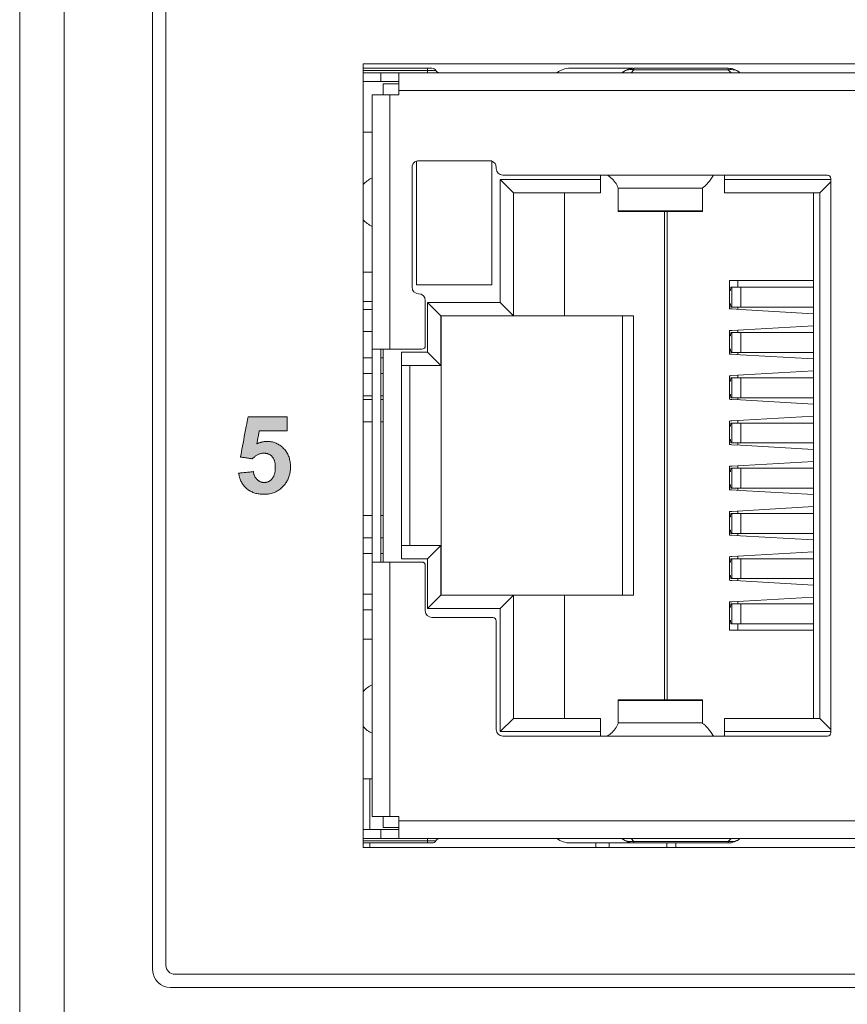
# Model space of a CAD drawing. Header units: millimetres. Extents: x 38 to 345, y 39 to 594.
# Tile 11 of 46: x 38 to 57, y 382 to 404. Entities that reach past the tile are written whole.
import ezdxf

# ---------------------------------------------------------------- set-up
doc = ezdxf.new("R2010")
doc.units = ezdxf.units.MM
doc.layers.add('PRINT', color=7, linetype='Continuous')

msp = doc.modelspace()

# ---------------------------------------------------------------- hatches: boundary and pattern name
at = {"layer": 'PRINT', "lineweight": 0}
h = msp.add_hatch(color=256, dxfattribs=at)
h.dxf.hatch_style = 2
edge = h.paths.add_edge_path()
edge.add_spline(control_points=[(43.211, 393.641), (43.211, 393.641), (43.543, 393.675), (43.543, 393.675), (43.553, 393.6), (43.581, 393.541), (43.628, 393.497), (43.674, 393.453), (43.728, 393.431), (43.789, 393.431), (43.858, 393.431), (43.918, 393.459), (43.966, 393.516), (44.014, 393.572), (44.038, 393.658), (44.038, 393.772), (44.038, 393.878), (44.014, 393.958), (43.966, 394.012), (43.918, 394.065), (43.856, 394.092), (43.779, 394.092), (43.684, 394.092), (43.598, 394.05), (43.522, 393.965), (43.522, 393.965), (43.251, 394.004), (43.251, 394.004), (43.251, 394.004), (43.422, 394.91), (43.422, 394.91), (43.422, 394.91), (44.304, 394.91), (44.304, 394.91), (44.304, 394.91), (44.304, 394.598), (44.304, 394.598), (44.304, 394.598), (43.675, 394.598), (43.675, 394.598), (43.675, 394.598), (43.623, 394.302), (43.623, 394.302), (43.697, 394.339), (43.773, 394.358), (43.851, 394.358), (43.999, 394.358), (44.124, 394.304), (44.227, 394.196), (44.33, 394.089), (44.381, 393.949), (44.381, 393.778), (44.381, 393.634), (44.34, 393.506), (44.257, 393.394), (44.143, 393.241), (43.986, 393.164), (43.785, 393.164), (43.625, 393.164), (43.494, 393.207), (43.392, 393.293), (43.291, 393.379), (43.231, 393.495), (43.211, 393.641)], knot_values=[0, 0, 0, 0, 1, 1, 1, 2, 2, 2, 3, 3, 3, 4, 4, 4, 5, 5, 5, 6, 6, 6, 7, 7, 7, 8, 8, 8, 9, 9, 9, 10, 10, 10, 11, 11, 11, 12, 12, 12, 13, 13, 13, 14, 14, 14, 15, 15, 15, 16, 16, 16, 17, 17, 17, 18, 18, 18, 19, 19, 19, 20, 20, 20, 21, 21, 21, 21], degree=3, periodic=0)

# ---------------------------------------------------------------- linework, layer by layer
at = {"color": 7, "linetype": 'Continuous', "lineweight": 0}
for p, q in [((38.271, 379.042), (38.271, 494.042)), ((39.271, 494.042), (39.271, 379.042)), ((41.271, 382.442), (41.271, 490.642)), ((41.571, 382.542), (41.571, 490.542)), ((46.021, 402.872), (71.851, 402.872)), ((46.021, 385.202), (46.021, 402.872)), ((46.021, 402.772), (47.471, 402.772)), ((47.571, 402.772), (47.471, 402.772)), ((47.571, 402.772), (47.471, 402.772)), ((47.471, 402.772), (47.571, 402.772)), ((47.471, 402.722), (47.471, 402.772)), ((51.391, 402.772), (50.691, 402.772)), ((52.037, 402.772), (51.391, 402.772)), ((52.085, 402.772), (52.037, 402.772)), ((52.091, 402.772), (52.085, 402.772)), ((52.128, 402.771), (54.254, 402.771)), ((52.128, 402.771), (52.128, 402.737)), ((54.254, 402.737), (54.254, 402.771)), ((47.471, 402.722), (46.021, 402.722)), ((46.421, 402.672), (46.021, 402.672)), ((46.825, 402.672), (46.421, 402.672)), ((46.421, 402.472), (46.421, 402.672)), ((46.825, 402.672), (71.047, 402.672)), ((46.825, 402.672), (46.825, 402.472)), ((47.658, 402.722), (47.471, 402.722)), ((47.471, 402.672), (47.471, 402.722)), ((52.063, 402.672), (52.128, 402.737)), ((54.254, 402.737), (52.128, 402.737)), ((54.254, 402.737), (54.319, 402.672)), ((46.021, 402.472), (46.421, 402.472)), ((46.421, 402.472), (46.825, 402.472)), ((46.471, 402.422), (46.471, 402.172)), ((46.471, 402.422), (46.825, 402.422)), ((46.825, 402.472), (46.825, 402.454)), ((46.825, 402.454), (46.825, 402.272)), ((46.386, 402.172), (46.221, 402.172)), ((46.221, 396.437), (46.221, 402.172)), ((46.421, 402.172), (46.386, 402.172)), ((46.621, 402.172), (46.421, 402.172)), ((46.621, 402.172), (46.825, 402.172)), ((46.621, 402.172), (46.621, 396.437)), ((46.825, 402.172), (46.825, 402.272)), ((71.047, 402.272), (46.825, 402.272)), ((46.021, 401.327), (46.221, 401.327)), ((47.221, 400.677), (47.221, 397.89)), ((48.872, 400.687), (47.272, 400.687)), ((48.921, 397.89), (48.921, 400.678)), ((47.122, 400.537), (47.122, 397.837)), ((49.022, 400.512), (49.022, 400.537)), ((51.371, 400.362), (49.172, 400.362)), ((51.522, 400.362), (51.371, 400.362)), ((51.371, 400.362), (51.371, 400.262)), ((51.522, 400.362), (53.922, 400.362)), ((54.171, 400.362), (53.922, 400.362)), ((56.497, 400.362), (54.171, 400.362)), ((54.171, 400.262), (54.171, 400.362)), ((51.371, 400.262), (49.111, 400.262)), ((49.111, 400.262), (49.111, 397.487)), ((49.111, 400.262), (49.411, 399.962)), ((51.371, 399.962), (51.371, 400.262)), ((51.772, 400.077), (51.761, 400.108)), ((54.171, 400.262), (54.171, 399.962)), ((56.572, 400.262), (54.171, 400.262)), ((56.572, 400.213), (56.321, 399.962)), ((56.572, 387.787), (56.572, 400.287)), ((49.411, 397.187), (49.411, 399.962)), ((51.371, 399.962), (49.411, 399.962)), ((50.561, 397.187), (50.561, 399.962)), ((51.772, 400.077), (51.772, 400.066)), ((51.772, 399.557), (51.772, 400.066)), ((53.672, 400.066), (51.772, 400.066)), ((53.672, 400.066), (53.672, 400.077)), ((53.672, 399.557), (53.672, 400.066)), ((54.171, 399.962), (56.181, 399.962)), ((56.181, 399.962), (56.321, 399.962)), ((56.181, 399.962), (56.181, 388.112)), ((56.321, 388.112), (56.321, 399.962)), ((51.772, 399.557), (51.772, 399.545)), ((51.772, 399.557), (53.672, 399.557)), ((51.772, 399.545), (53.672, 399.545)), ((52.821, 399.545), (52.821, 388.529)), ((52.881, 388.529), (52.881, 399.545)), ((53.672, 399.545), (53.672, 399.557)), ((46.021, 398.177), (46.221, 398.177)), ((48.921, 397.89), (47.221, 397.89)), ((56.181, 397.987), (54.281, 397.987)), ((54.281, 397.987), (54.281, 397.832)), ((54.469, 397.832), (54.469, 397.987)), ((54.281, 397.832), (54.281, 397.757)), ((54.281, 397.757), (54.281, 397.457)), ((54.281, 397.757), (54.31, 397.757)), ((54.31, 397.757), (54.312, 397.832)), ((54.336, 397.832), (54.312, 397.832)), ((54.538, 397.832), (54.336, 397.832)), ((54.336, 397.382), (54.336, 397.832)), ((56.181, 397.832), (54.538, 397.832)), ((54.538, 397.832), (54.538, 397.382)), ((46.021, 397.512), (46.221, 397.512)), ((47.422, 397.537), (47.422, 396.512)), ((49.111, 397.487), (47.471, 397.487)), ((47.471, 397.487), (47.471, 396.367)), ((47.771, 397.187), (47.471, 397.487)), ((49.411, 397.187), (49.111, 397.487)), ((54.281, 397.457), (54.281, 397.382)), ((54.31, 397.457), (54.281, 397.457)), ((54.312, 397.382), (54.31, 397.457)), ((46.221, 397.332), (46.021, 397.332)), ((54.281, 397.382), (54.281, 397.346)), ((54.281, 397.346), (54.31, 397.344)), ((54.31, 397.344), (54.334, 397.343)), ((54.336, 397.382), (54.312, 397.382)), ((54.334, 397.343), (54.535, 397.331)), ((54.336, 397.382), (54.362, 397.382)), ((54.362, 397.382), (54.538, 397.382)), ((54.469, 397.335), (54.469, 397.382)), ((54.535, 397.331), (56.181, 397.237)), ((54.538, 397.382), (56.181, 397.382)), ((47.771, 397.187), (49.411, 397.187)), ((47.771, 397.187), (47.771, 396.067)), ((47.781, 397.187), (47.781, 396.067)), ((49.411, 397.187), (50.561, 397.187)), ((50.561, 397.187), (52.121, 397.187)), ((51.871, 397.187), (51.871, 390.887)), ((52.121, 397.187), (52.121, 390.887)), ((46.221, 396.832), (46.021, 396.832)), ((54.31, 396.859), (54.281, 396.857)), ((54.281, 396.857), (54.281, 396.812)), ((54.281, 396.812), (54.281, 396.737)), ((54.334, 396.86), (54.31, 396.859)), ((54.31, 396.737), (54.312, 396.812)), ((54.336, 396.812), (54.312, 396.812)), ((56.181, 396.967), (54.334, 396.86)), ((54.538, 396.812), (54.336, 396.812)), ((54.336, 396.362), (54.336, 396.812)), ((54.469, 396.812), (54.469, 396.868)), ((56.181, 396.812), (54.538, 396.812)), ((54.538, 396.812), (54.538, 396.362)), ((54.281, 396.737), (54.281, 396.437)), ((54.281, 396.737), (54.31, 396.737)), ((46.221, 396.437), (46.421, 396.437)), ((46.221, 391.637), (46.221, 396.437)), ((46.421, 396.437), (46.439, 396.437)), ((46.421, 396.437), (46.421, 391.637)), ((46.439, 396.437), (46.497, 396.437)), ((46.471, 396.437), (46.471, 391.637)), ((46.497, 396.437), (46.621, 396.437)), ((47.347, 396.437), (46.621, 396.437)), ((46.881, 391.707), (46.881, 396.367)), ((47.471, 396.367), (46.881, 396.367)), ((47.771, 396.067), (47.471, 396.367)), ((54.281, 396.437), (54.281, 396.362)), ((54.31, 396.437), (54.281, 396.437)), ((54.281, 396.362), (54.281, 396.326)), ((54.312, 396.362), (54.31, 396.437)), ((54.336, 396.362), (54.312, 396.362)), ((54.336, 396.362), (54.362, 396.362)), ((54.362, 396.362), (54.538, 396.362)), ((54.469, 396.315), (54.469, 396.362)), ((54.538, 396.362), (56.181, 396.362)), ((46.221, 396.242), (46.021, 396.242)), ((46.471, 396.242), (46.421, 396.242)), ((54.281, 396.326), (54.31, 396.324)), ((54.31, 396.324), (54.334, 396.323)), ((54.334, 396.323), (54.535, 396.311)), ((54.535, 396.311), (56.181, 396.217)), ((46.021, 395.892), (46.221, 395.892)), ((46.421, 395.892), (46.471, 395.892)), ((46.881, 396.067), (47.771, 396.067)), ((47.071, 392.007), (47.071, 396.067)), ((47.781, 396.067), (47.781, 392.007)), ((56.181, 395.947), (54.334, 395.84)), ((54.31, 395.839), (54.281, 395.837)), ((54.281, 395.837), (54.281, 395.792)), ((54.281, 395.792), (54.281, 395.717)), ((54.281, 395.717), (54.281, 395.417)), ((54.281, 395.717), (54.31, 395.717)), ((54.334, 395.84), (54.31, 395.839)), ((54.31, 395.717), (54.312, 395.792)), ((54.336, 395.792), (54.312, 395.792)), ((54.538, 395.792), (54.336, 395.792)), ((54.336, 395.342), (54.336, 395.792)), ((54.469, 395.792), (54.469, 395.848)), ((56.181, 395.792), (54.538, 395.792)), ((54.538, 395.792), (54.538, 395.342)), ((46.221, 395.387), (46.021, 395.387)), ((46.221, 395.302), (46.021, 395.302)), ((46.471, 395.387), (46.421, 395.387)), ((46.471, 395.302), (46.421, 395.302)), ((54.281, 395.417), (54.281, 395.342)), ((54.31, 395.417), (54.281, 395.417)), ((54.281, 395.342), (54.281, 395.306)), ((54.281, 395.306), (54.31, 395.304)), ((54.312, 395.342), (54.31, 395.417)), ((54.31, 395.304), (54.334, 395.303)), ((54.336, 395.342), (54.312, 395.342)), ((54.334, 395.303), (54.535, 395.291)), ((54.336, 395.342), (54.362, 395.342)), ((54.362, 395.342), (54.538, 395.342)), ((54.469, 395.295), (54.469, 395.342)), ((54.535, 395.291), (56.181, 395.197)), ((54.538, 395.342), (56.181, 395.342)), ((46.221, 394.802), (46.021, 394.802)), ((46.471, 394.802), (46.421, 394.802)), ((54.31, 394.819), (54.281, 394.817)), ((54.281, 394.817), (54.281, 394.772)), ((54.334, 394.82), (54.31, 394.819)), ((56.181, 394.927), (54.334, 394.82)), ((54.469, 394.772), (54.469, 394.828)), ((54.281, 394.772), (54.281, 394.697)), ((54.281, 394.697), (54.281, 394.397)), ((54.281, 394.697), (54.31, 394.697)), ((54.31, 394.697), (54.312, 394.772)), ((54.336, 394.772), (54.312, 394.772)), ((54.538, 394.772), (54.336, 394.772)), ((54.336, 394.322), (54.336, 394.772)), ((56.181, 394.772), (54.538, 394.772)), ((54.538, 394.772), (54.538, 394.322)), ((54.281, 394.397), (54.281, 394.322)), ((54.31, 394.397), (54.281, 394.397)), ((54.312, 394.322), (54.31, 394.397)), ((54.281, 394.322), (54.281, 394.286)), ((54.281, 394.286), (54.31, 394.284)), ((54.31, 394.284), (54.334, 394.283)), ((54.336, 394.322), (54.312, 394.322)), ((54.334, 394.283), (54.535, 394.271)), ((54.336, 394.322), (54.362, 394.322)), ((54.362, 394.322), (54.538, 394.322)), ((54.469, 394.275), (54.469, 394.322)), ((54.535, 394.271), (56.181, 394.177)), ((54.538, 394.322), (56.181, 394.322)), ((56.181, 393.907), (54.334, 393.8)), ((54.31, 393.799), (54.281, 393.797)), ((54.281, 393.797), (54.281, 393.752)), ((54.281, 393.752), (54.281, 393.677)), ((54.281, 393.677), (54.281, 393.377)), ((54.281, 393.677), (54.31, 393.677)), ((54.334, 393.8), (54.31, 393.799)), ((54.31, 393.677), (54.312, 393.752)), ((54.336, 393.752), (54.312, 393.752)), ((54.538, 393.752), (54.336, 393.752)), ((54.336, 393.302), (54.336, 393.752)), ((54.469, 393.752), (54.469, 393.808)), ((56.181, 393.752), (54.538, 393.752)), ((54.538, 393.752), (54.538, 393.302)), ((54.281, 393.377), (54.281, 393.302)), ((54.31, 393.377), (54.281, 393.377)), ((54.281, 393.302), (54.281, 393.266)), ((54.281, 393.266), (54.31, 393.264)), ((54.312, 393.302), (54.31, 393.377)), ((54.31, 393.264), (54.334, 393.263)), ((54.336, 393.302), (54.312, 393.302)), ((54.334, 393.263), (54.535, 393.251)), ((54.336, 393.302), (54.362, 393.302)), ((54.362, 393.302), (54.538, 393.302)), ((54.469, 393.255), (54.469, 393.302)), ((54.535, 393.251), (56.181, 393.157)), ((54.538, 393.302), (56.181, 393.302)), ((54.31, 392.779), (54.281, 392.777)), ((54.281, 392.777), (54.281, 392.732)), ((54.334, 392.78), (54.31, 392.779)), ((56.181, 392.887), (54.334, 392.78)), ((54.469, 392.732), (54.469, 392.788)), ((46.221, 392.687), (46.021, 392.687)), ((46.471, 392.687), (46.421, 392.687)), ((54.281, 392.732), (54.281, 392.657)), ((54.281, 392.657), (54.281, 392.357)), ((54.281, 392.657), (54.31, 392.657)), ((54.31, 392.657), (54.312, 392.732)), ((54.336, 392.732), (54.312, 392.732)), ((54.538, 392.732), (54.336, 392.732)), ((54.336, 392.282), (54.336, 392.732)), ((54.538, 392.732), (56.181, 392.732)), ((54.538, 392.732), (54.538, 392.282)), ((54.281, 392.357), (54.281, 392.282)), ((54.31, 392.357), (54.281, 392.357)), ((54.312, 392.282), (54.31, 392.357)), ((46.221, 392.182), (46.021, 392.182)), ((46.471, 392.182), (46.421, 392.182)), ((54.281, 392.282), (54.281, 392.246)), ((54.281, 392.246), (54.31, 392.244)), ((54.31, 392.244), (54.334, 392.243)), ((54.336, 392.282), (54.312, 392.282)), ((54.334, 392.243), (54.535, 392.231)), ((54.336, 392.282), (54.362, 392.282)), ((54.362, 392.282), (54.538, 392.282)), ((54.469, 392.235), (54.469, 392.282)), ((54.535, 392.231), (56.181, 392.137)), ((54.538, 392.282), (56.181, 392.282)), ((46.881, 392.007), (47.771, 392.007)), ((47.471, 391.707), (47.771, 392.007)), ((47.771, 392.007), (47.771, 390.887)), ((47.781, 392.007), (47.781, 390.887)), ((46.021, 391.832), (46.221, 391.832)), ((46.421, 391.832), (46.471, 391.832)), ((46.881, 391.707), (47.471, 391.707)), ((47.471, 391.707), (47.471, 390.587)), ((54.31, 391.759), (54.281, 391.757)), ((54.281, 391.757), (54.281, 391.712)), ((54.281, 391.712), (54.281, 391.637)), ((54.334, 391.76), (54.31, 391.759)), ((54.31, 391.637), (54.312, 391.712)), ((54.336, 391.712), (54.312, 391.712)), ((56.181, 391.867), (54.334, 391.76)), ((54.538, 391.712), (54.336, 391.712)), ((54.336, 391.262), (54.336, 391.712)), ((54.469, 391.712), (54.469, 391.768)), ((56.181, 391.712), (54.538, 391.712)), ((54.538, 391.712), (54.538, 391.262)), ((46.386, 391.637), (46.221, 391.637)), ((46.221, 385.902), (46.221, 391.637)), ((46.421, 391.637), (46.386, 391.637)), ((46.439, 391.637), (46.421, 391.637)), ((46.621, 391.637), (46.439, 391.637)), ((46.621, 391.637), (47.347, 391.637)), ((46.621, 391.637), (46.621, 385.902)), ((47.422, 391.562), (47.422, 390.537)), ((54.281, 391.637), (54.281, 391.337)), ((54.281, 391.637), (54.31, 391.637)), ((54.281, 391.337), (54.281, 391.262)), ((54.31, 391.337), (54.281, 391.337)), ((54.281, 391.262), (54.281, 391.226)), ((54.281, 391.226), (54.31, 391.224)), ((54.312, 391.262), (54.31, 391.337)), ((54.31, 391.224), (54.334, 391.223)), ((54.336, 391.262), (54.312, 391.262)), ((54.334, 391.223), (54.535, 391.211)), ((54.336, 391.262), (54.362, 391.262)), ((54.362, 391.262), (54.538, 391.262)), ((54.469, 391.215), (54.469, 391.262)), ((54.538, 391.262), (56.181, 391.262)), ((54.535, 391.211), (56.181, 391.117)), ((46.221, 390.912), (46.021, 390.912)), ((47.471, 390.587), (47.771, 390.887)), ((49.411, 390.887), (47.771, 390.887)), ((49.111, 390.587), (49.411, 390.887)), ((50.561, 390.887), (49.411, 390.887)), ((49.411, 390.887), (49.411, 388.112)), ((52.121, 390.887), (50.561, 390.887)), ((50.561, 390.887), (50.561, 388.112)), ((56.181, 390.847), (54.334, 390.74)), ((46.021, 390.562), (46.221, 390.562)), ((47.471, 390.587), (49.111, 390.587)), ((49.111, 390.587), (49.111, 387.812)), ((54.31, 390.739), (54.281, 390.737)), ((54.281, 390.737), (54.281, 390.692)), ((54.281, 390.692), (54.281, 390.617)), ((54.281, 390.617), (54.281, 390.317)), ((54.281, 390.617), (54.31, 390.617)), ((54.334, 390.74), (54.31, 390.739)), ((54.31, 390.617), (54.312, 390.692)), ((54.336, 390.692), (54.312, 390.692)), ((54.538, 390.692), (54.336, 390.692)), ((54.336, 390.242), (54.336, 390.692)), ((54.469, 390.692), (54.469, 390.748)), ((56.181, 390.692), (54.538, 390.692)), ((54.538, 390.692), (54.538, 390.242)), ((47.572, 390.387), (48.947, 390.387)), ((49.022, 390.312), (49.022, 387.862)), ((54.281, 390.317), (54.281, 390.242)), ((54.31, 390.317), (54.281, 390.317)), ((54.281, 390.242), (54.281, 390.097)), ((54.312, 390.242), (54.31, 390.317)), ((54.336, 390.242), (54.312, 390.242)), ((54.336, 390.242), (54.362, 390.242)), ((54.362, 390.242), (54.538, 390.242)), ((54.469, 390.097), (54.469, 390.242)), ((54.538, 390.242), (56.181, 390.242)), ((46.021, 389.897), (46.221, 389.897)), ((54.281, 390.097), (56.181, 390.097)), ((51.772, 388.529), (51.772, 388.516)), ((51.772, 388.529), (53.672, 388.529)), ((51.772, 388.516), (51.772, 388.008)), ((53.672, 388.516), (51.772, 388.516)), ((53.672, 388.516), (53.672, 388.529)), ((53.672, 388.008), (53.672, 388.516)), ((49.111, 387.812), (49.411, 388.112)), ((51.371, 388.112), (49.411, 388.112)), ((51.371, 387.812), (51.371, 388.112)), ((51.772, 387.997), (51.761, 387.965)), ((51.772, 388.008), (51.772, 387.997)), ((51.772, 388.008), (53.672, 388.008)), ((53.672, 387.997), (53.672, 388.008)), ((53.672, 387.997), (53.704, 387.978)), ((54.171, 388.112), (54.171, 387.812)), ((54.171, 388.112), (56.181, 388.112)), ((56.181, 388.112), (56.321, 388.112)), ((56.572, 387.861), (56.321, 388.112)), ((49.111, 387.812), (51.371, 387.812)), ((49.172, 387.712), (51.371, 387.712)), ((51.371, 387.812), (51.371, 387.712)), ((51.371, 387.712), (51.522, 387.712)), ((53.922, 387.712), (51.522, 387.712)), ((53.922, 387.712), (54.171, 387.712)), ((54.171, 387.712), (54.171, 387.812)), ((54.171, 387.812), (56.572, 387.812)), ((54.171, 387.712), (56.497, 387.712)), ((46.021, 386.747), (46.221, 386.747)), ((46.171, 386.747), (46.171, 385.602)), ((46.221, 385.902), (46.439, 385.902)), ((46.439, 385.902), (46.621, 385.902)), ((46.471, 385.902), (46.471, 385.652)), ((46.825, 385.902), (46.621, 385.902)), ((46.825, 385.902), (46.825, 385.802)), ((46.825, 385.802), (46.825, 385.567)), ((46.825, 385.802), (71.047, 385.802)), ((46.421, 385.602), (46.021, 385.602)), ((46.825, 385.602), (46.421, 385.602)), ((46.421, 385.402), (46.421, 385.602)), ((46.471, 385.652), (46.825, 385.652)), ((46.825, 385.567), (46.825, 385.402)), ((46.021, 385.402), (46.421, 385.402)), ((47.471, 385.352), (46.021, 385.352)), ((47.471, 385.302), (46.021, 385.302)), ((46.171, 385.302), (46.171, 385.202)), ((46.421, 385.402), (46.825, 385.402)), ((71.047, 385.402), (46.825, 385.402)), ((47.471, 385.352), (47.471, 385.402)), ((47.471, 385.302), (47.471, 385.352)), ((47.658, 385.352), (47.471, 385.352)), ((47.471, 385.302), (47.571, 385.302)), ((47.571, 385.302), (47.471, 385.302)), ((47.471, 385.302), (47.571, 385.302)), ((50.691, 385.302), (51.391, 385.302)), ((51.271, 385.202), (51.271, 385.302)), ((51.391, 385.302), (52.037, 385.302)), ((51.571, 385.302), (51.571, 385.202)), ((52.037, 385.302), (52.091, 385.302)), ((52.128, 385.337), (52.063, 385.402)), ((52.128, 385.337), (54.254, 385.337)), ((52.128, 385.337), (52.128, 385.302)), ((54.254, 385.302), (52.128, 385.302)), ((52.871, 385.302), (52.871, 385.202)), ((53.071, 385.202), (53.071, 385.302)), ((54.319, 385.402), (54.254, 385.337)), ((54.254, 385.302), (54.254, 385.337)), ((71.851, 385.202), (46.021, 385.202)), ((74.771, 382.342), (41.771, 382.342)), ((74.871, 382.042), (41.671, 382.042))]:
    msp.add_line(p, q, dxfattribs=at)
for centre, radius, start, end in [((47.571, 402.672), 0.1, 30.0001, 90), ((50.691, 402.272), 0.5, 90, 126.8699), ((52.128, 402.361), 0.41, 90, 130.6638), ((52.091, 402.272), 0.5, 87.3206, 90), ((54.254, 402.361), 0.41, 49.3362, 90), ((47.744, 402.772), 0.1, 210, 270), ((52.065, 402.348), 0.394, 80.8634, 85.0298), ((47.272, 400.537), 0.15, 123.861, 180), ((47.272, 400.537), 0.15, 110.0757, 123.861), ((47.272, 400.537), 0.15, 90, 110.0757), ((48.872, 400.537), 0.15, 78.4018, 90), ((48.872, 400.537), 0.15, 70.926, 78.4018), ((48.872, 400.537), 0.15, 0, 70.926), ((49.172, 400.512), 0.15, 180, 270), ((56.497, 400.287), 0.075, 0, 90), ((46.471, 399.752), 0.6, 114.6329, 138.655), ((46.471, 399.752), 0.6, 221.3759, 245.3701), ((47.272, 397.837), 0.15, 180, 270), ((47.272, 397.537), 0.15, 0, 90), ((47.347, 396.512), 0.075, 270, 0), ((47.347, 391.562), 0.075, 0, 90), ((47.572, 390.537), 0.15, 180, 270), ((48.947, 390.312), 0.075, 0, 90), ((46.471, 388.322), 0.6, 114.6329, 138.655), ((46.471, 388.322), 0.6, 221.3759, 245.3701), ((49.172, 387.862), 0.15, 180, 270), ((56.497, 387.787), 0.075, 270, 0), ((47.571, 385.402), 0.1, 270, 330), ((47.744, 385.302), 0.1, 90, 150), ((50.691, 385.802), 0.5, 233.1301, 270), ((52.128, 385.712), 0.41, 229.3362, 270), ((52.091, 385.802), 0.5, 270, 272.6794), ((54.254, 385.712), 0.41, 270, 310.6638), ((54.317, 385.725), 0.394, 260.8634, 265.0298), ((41.671, 382.442), 0.4, 180, 270), ((41.771, 382.542), 0.2, 180, 270)]:
    msp.add_arc(centre, radius, start, end, dxfattribs=at)
for points, knots in [([(52.1, 402.741), (52.057, 402.744), (51.97, 402.737), (51.893, 402.698), (51.861, 402.672)], [0, 0, 0, 0, 0.511705, 1, 1, 1, 1]), ([(54.521, 402.672), (54.486, 402.701), (54.398, 402.743), (54.302, 402.745), (54.254, 402.737)], [0, 0, 0, 0, 0.486509, 1, 1, 1, 1]), ([(51.761, 400.108), (51.752, 400.13), (51.694, 400.232), (51.603, 400.314), (51.522, 400.362)], [0, 0, 0, 0, 0.198313, 1, 1, 1, 1]), ([(53.922, 400.362), (53.882, 400.302), (53.826, 400.216), (53.741, 400.121), (53.695, 400.088), (53.672, 400.077)], [0, 0, 0, 0, 0.563534, 0.801814, 1, 1, 1, 1]), ([(51.761, 387.965), (51.752, 387.944), (51.694, 387.842), (51.603, 387.759), (51.522, 387.712)], [0, 0, 0, 0, 0.198318, 1, 1, 1, 1]), ([(53.704, 387.978), (53.723, 387.965), (53.762, 387.93), (53.837, 387.841), (53.887, 387.765), (53.922, 387.712)], [0, 0, 0, 0, 0.208445, 0.450069, 1, 1, 1, 1]), ([(51.861, 385.402), (51.896, 385.373), (51.984, 385.331), (52.08, 385.329), (52.128, 385.337)], [0, 0, 0, 0, 0.486509, 1, 1, 1, 1]), ([(54.282, 385.333), (54.325, 385.329), (54.412, 385.336), (54.489, 385.376), (54.521, 385.402)], [0, 0, 0, 0, 0.511705, 1, 1, 1, 1])]:
    msp.add_open_spline(points, degree=3, knots=knots, dxfattribs=at)
at = {"layer": 'PRINT', "lineweight": 0}
msp.add_lwpolyline([(43.211, 393.641), (43.214, 393.641), (43.223, 393.642), (43.236, 393.644), (43.254, 393.645), (43.276, 393.648), (43.3, 393.65), (43.326, 393.653), (43.354, 393.656), (43.382, 393.659), (43.41, 393.662), (43.437, 393.664), (43.463, 393.667), (43.486, 393.669), (43.506, 393.672), (43.523, 393.673), (43.535, 393.675), (43.542, 393.675), (43.544, 393.671), (43.546, 393.659), (43.548, 393.646), (43.551, 393.635), (43.554, 393.623), (43.557, 393.612), (43.561, 393.601), (43.565, 393.59), (43.569, 393.579), (43.574, 393.569), (43.579, 393.559), (43.584, 393.55), (43.59, 393.541), (43.597, 393.532), (43.603, 393.523), (43.61, 393.515), (43.617, 393.507), (43.625, 393.499), (43.633, 393.492), (43.641, 393.485), (43.649, 393.478), (43.658, 393.472), (43.666, 393.467), (43.675, 393.461), (43.683, 393.456), (43.692, 393.452), (43.701, 393.448), (43.71, 393.444), (43.72, 393.441), (43.729, 393.438), (43.739, 393.436), (43.749, 393.434), (43.758, 393.433), (43.768, 393.432), (43.779, 393.431), (43.789, 393.431), (43.801, 393.431), (43.812, 393.432), (43.823, 393.433), (43.835, 393.435), (43.845, 393.438), (43.856, 393.441), (43.867, 393.444), (43.877, 393.448), (43.887, 393.453), (43.897, 393.458), (43.907, 393.464), (43.916, 393.47), (43.925, 393.477), (43.934, 393.484), (43.943, 393.492), (43.952, 393.5), (43.96, 393.509), (43.968, 393.519), (43.976, 393.529), (43.984, 393.54), (43.991, 393.551), (43.997, 393.563), (44.003, 393.575), (44.008, 393.588), (44.013, 393.601), (44.018, 393.615), (44.022, 393.629), (44.026, 393.644), (44.029, 393.66), (44.031, 393.676), (44.034, 393.693), (44.035, 393.71), (44.037, 393.728), (44.038, 393.746), (44.038, 393.765), (44.038, 393.783), (44.037, 393.801), (44.036, 393.818), (44.035, 393.835), (44.033, 393.851), (44.031, 393.866), (44.028, 393.881), (44.025, 393.895), (44.021, 393.909), (44.017, 393.923), (44.012, 393.936), (44.007, 393.948), (44.001, 393.96), (43.995, 393.971), (43.989, 393.982), (43.982, 393.993), (43.974, 394.002), (43.966, 394.012), (43.958, 394.021), (43.95, 394.029), (43.941, 394.037), (43.932, 394.044), (43.922, 394.051), (43.913, 394.057), (43.903, 394.063), (43.892, 394.068), (43.882, 394.073), (43.871, 394.077), (43.86, 394.081), (43.849, 394.084), (43.837, 394.086), (43.825, 394.088), (43.813, 394.09), (43.801, 394.091), (43.788, 394.092), (43.774, 394.092), (43.758, 394.091), (43.742, 394.09), (43.726, 394.087), (43.711, 394.084), (43.695, 394.08), (43.68, 394.076), (43.665, 394.07), (43.651, 394.064), (43.636, 394.057), (43.622, 394.049), (43.607, 394.04), (43.593, 394.03), (43.58, 394.02), (43.566, 394.008), (43.553, 393.996), (43.539, 393.983), (43.526, 393.97), (43.521, 393.965), (43.515, 393.966), (43.505, 393.967), (43.492, 393.969), (43.475, 393.972), (43.456, 393.974), (43.435, 393.977), (43.413, 393.981), (43.39, 393.984), (43.367, 393.987), (43.345, 393.991), (43.324, 393.994), (43.304, 393.997), (43.287, 393.999), (43.272, 394.001), (43.261, 394.003), (43.254, 394.004), (43.251, 394.004), (43.253, 394.013), (43.257, 394.036), (43.264, 394.074), (43.274, 394.122), (43.285, 394.181), (43.297, 394.247), (43.31, 394.318), (43.325, 394.393), (43.339, 394.47), (43.354, 394.546), (43.368, 394.62), (43.381, 394.69), (43.393, 394.754), (43.403, 394.809), (43.412, 394.854), (43.418, 394.887), (43.422, 394.906), (43.423, 394.91), (43.437, 394.91), (43.464, 394.91), (43.505, 394.91), (43.555, 394.91), (43.615, 394.91), (43.681, 394.91), (43.752, 394.91), (43.826, 394.91), (43.901, 394.91), (43.974, 394.91), (44.045, 394.91), (44.112, 394.91), (44.171, 394.91), (44.222, 394.91), (44.262, 394.91), (44.29, 394.91), (44.303, 394.91), (44.304, 394.908), (44.304, 394.902), (44.304, 394.891), (44.304, 394.875), (44.304, 394.856), (44.304, 394.834), (44.304, 394.81), (44.304, 394.784), (44.304, 394.758), (44.304, 394.732), (44.304, 394.706), (44.304, 394.681), (44.304, 394.658), (44.304, 394.638), (44.304, 394.622), (44.304, 394.609), (44.304, 394.6), (44.304, 394.598), (44.298, 394.598), (44.282, 394.598), (44.256, 394.598), (44.222, 394.598), (44.181, 394.598), (44.136, 394.598), (44.086, 394.598), (44.034, 394.598), (43.981, 394.598), (43.928, 394.598), (43.876, 394.598), (43.828, 394.598), (43.784, 394.598), (43.745, 394.598), (43.714, 394.598), (43.691, 394.598), (43.678, 394.598), (43.675, 394.597), (43.674, 394.593), (43.673, 394.583), (43.67, 394.57), (43.667, 394.553), (43.664, 394.533), (43.66, 394.511), (43.655, 394.487), (43.651, 394.462), (43.647, 394.437), (43.642, 394.412), (43.638, 394.389), (43.634, 394.367), (43.631, 394.347), (43.628, 394.33), (43.625, 394.316), (43.624, 394.307), (43.623, 394.302), (43.631, 394.306), (43.644, 394.312), (43.656, 394.318), (43.669, 394.323), (43.682, 394.328), (43.695, 394.332), (43.708, 394.336), (43.72, 394.34), (43.733, 394.343), (43.746, 394.346), (43.759, 394.349), (43.772, 394.351), (43.785, 394.353), (43.798, 394.355), (43.811, 394.356), (43.824, 394.357), (43.837, 394.358), (43.851, 394.358), (43.876, 394.357), (43.9, 394.356), (43.924, 394.353), (43.948, 394.349), (43.971, 394.345), (43.994, 394.339), (44.016, 394.332), (44.038, 394.325), (44.059, 394.316), (44.08, 394.306), (44.101, 394.295), (44.121, 394.283), (44.141, 394.27), (44.16, 394.256), (44.179, 394.241), (44.197, 394.225), (44.215, 394.208), (44.233, 394.19), (44.249, 394.171), (44.265, 394.152), (44.28, 394.132), (44.293, 394.111), (44.306, 394.09), (44.318, 394.068), (44.328, 394.046), (44.338, 394.023), (44.347, 393.999), (44.355, 393.975), (44.361, 393.95), (44.367, 393.924), (44.372, 393.898), (44.376, 393.871), (44.378, 393.844), (44.38, 393.816), (44.381, 393.787), (44.381, 393.761), (44.38, 393.737), (44.378, 393.714), (44.376, 393.69), (44.372, 393.667), (44.368, 393.644), (44.363, 393.622), (44.358, 393.6), (44.351, 393.578), (44.344, 393.556), (44.336, 393.535), (44.327, 393.514), (44.317, 393.493), (44.307, 393.473), (44.295, 393.453), (44.283, 393.433), (44.27, 393.413), (44.257, 393.394), (44.237, 393.369), (44.216, 393.345), (44.195, 393.323), (44.173, 393.302), (44.15, 393.282), (44.126, 393.264), (44.101, 393.248), (44.076, 393.233), (44.049, 393.219), (44.022, 393.207), (43.994, 393.197), (43.965, 393.188), (43.935, 393.18), (43.905, 393.174), (43.873, 393.169), (43.841, 393.166), (43.808, 393.164), (43.776, 393.164), (43.75, 393.165), (43.723, 393.166), (43.698, 393.169), (43.673, 393.172), (43.648, 393.176), (43.624, 393.181), (43.601, 393.186), (43.578, 393.193), (43.556, 393.2), (43.534, 393.208), (43.513, 393.217), (43.492, 393.227), (43.472, 393.238), (43.453, 393.249), (43.434, 393.261), (43.416, 393.274), (43.398, 393.288), (43.381, 393.303), (43.365, 393.318), (43.349, 393.334), (43.335, 393.351), (43.321, 393.368), (43.308, 393.385), (43.295, 393.403), (43.284, 393.422), (43.273, 393.442), (43.263, 393.461), (43.254, 393.482), (43.245, 393.503), (43.238, 393.524), (43.231, 393.547), (43.225, 393.569), (43.219, 393.593), (43.215, 393.617)], close=True, dxfattribs=at)

doc.saveas('drawing.dxf')
